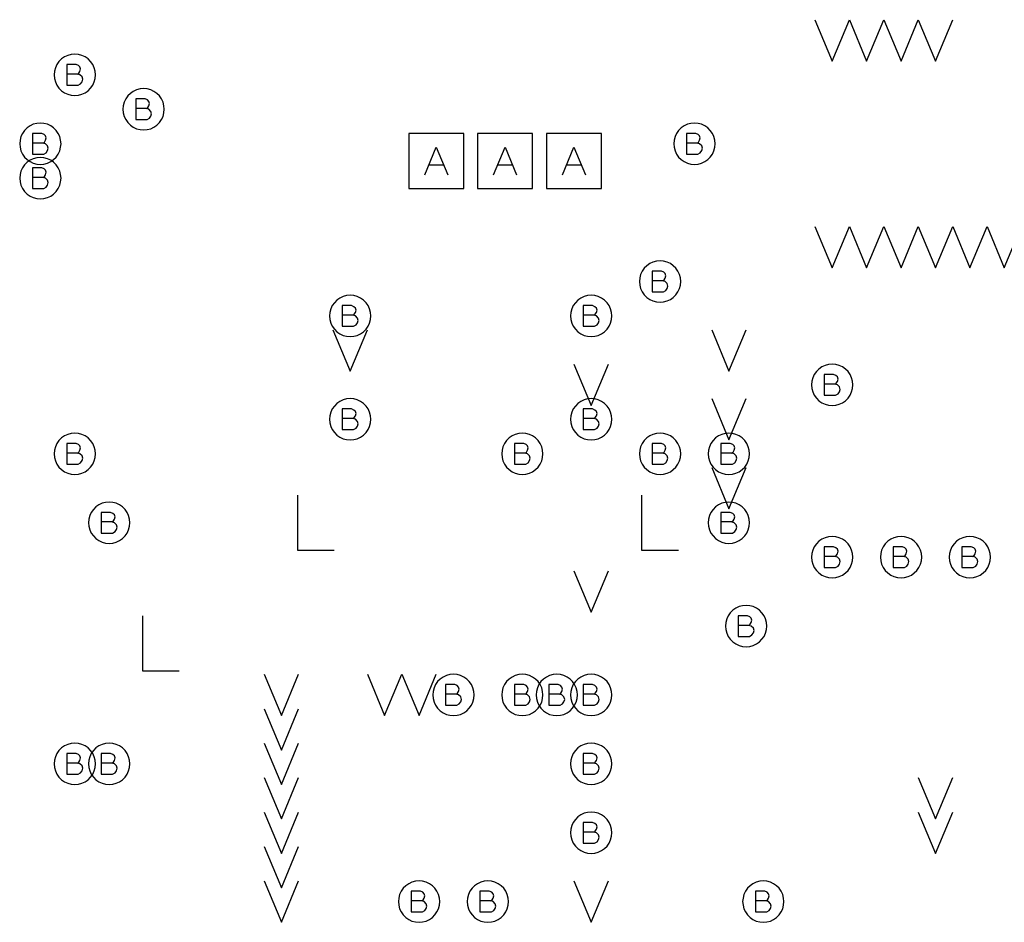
# Model space of a CAD drawing. Extents: x 280 to 610, y 250 to 460.
# Tile 25 of 53: x 384 to 398, y 307 to 320. Entities that reach past the tile are written whole.
import ezdxf

# ---------------------------------------------------------------- set-up
doc = ezdxf.new("R2010")
doc.units = 0
doc.layers.add('RVP8-IFD_G_fab_art', color=2, linetype='CONTINUOUS')

msp = doc.modelspace()

# ---------------------------------------------------------------- linework, layer by layer
at = {"layer": 'RVP8-IFD_G_fab_art'}
for points in [[(395.55, 320.4), (395.8, 319.8), (396.05, 320.4), (396.3, 319.8), (396.55, 320.4), (396.8, 319.8), (397.05, 320.4), (397.3, 319.8), (397.55, 320.4)], [(384.84, 319.61), (384.86, 319.625), (384.875, 319.65), (384.885, 319.685), (384.875, 319.715), (384.855, 319.735), (384.82, 319.75), (384.685, 319.75), (384.685, 319.45), (384.85, 319.45), (384.885, 319.47), (384.905, 319.5), (384.915, 319.535), (384.905, 319.57), (384.875, 319.6), (384.84, 319.61), (384.685, 319.61)], [(385.84, 319.11), (385.86, 319.125), (385.875, 319.15), (385.885, 319.185), (385.875, 319.215), (385.855, 319.235), (385.82, 319.25), (385.685, 319.25), (385.685, 318.95), (385.85, 318.95), (385.885, 318.97), (385.905, 319), (385.915, 319.035), (385.905, 319.07), (385.875, 319.1), (385.84, 319.11), (385.685, 319.11)], [(384.34, 318.61), (384.36, 318.625), (384.375, 318.65), (384.385, 318.685), (384.375, 318.715), (384.355, 318.735), (384.32, 318.75), (384.185, 318.75), (384.185, 318.45), (384.35, 318.45), (384.385, 318.47), (384.405, 318.5), (384.415, 318.535), (384.405, 318.57), (384.375, 318.6), (384.34, 318.61), (384.185, 318.61)], [(393.84, 318.61), (393.86, 318.625), (393.875, 318.65), (393.885, 318.685), (393.875, 318.715), (393.855, 318.735), (393.82, 318.75), (393.685, 318.75), (393.685, 318.45), (393.85, 318.45), (393.885, 318.47), (393.905, 318.5), (393.915, 318.535), (393.905, 318.57), (393.875, 318.6), (393.84, 318.61), (393.685, 318.61)], [(389.883, 318.15), (390.05, 318.55), (390.217, 318.15)], [(390.883, 318.15), (391.05, 318.55), (391.217, 318.15)], [(391.883, 318.15), (392.05, 318.55), (392.217, 318.15)], [(384.34, 318.11), (384.36, 318.125), (384.375, 318.15), (384.385, 318.185), (384.375, 318.215), (384.355, 318.235), (384.32, 318.25), (384.185, 318.25), (384.185, 317.95), (384.35, 317.95), (384.385, 317.97), (384.405, 318), (384.415, 318.035), (384.405, 318.07), (384.375, 318.1), (384.34, 318.11), (384.185, 318.11)], [(390.157, 318.29), (389.943, 318.29)], [(391.157, 318.29), (390.943, 318.29)], [(392.157, 318.29), (391.943, 318.29)], [(395.55, 317.4), (395.8, 316.8), (396.05, 317.4)], [(396.05, 317.4), (396.3, 316.8), (396.55, 317.4)], [(396.55, 317.4), (396.8, 316.8), (397.05, 317.4)], [(397.05, 317.4), (397.3, 316.8), (397.55, 317.4)], [(397.55, 317.4), (397.8, 316.8), (398.05, 317.4)], [(398.05, 317.4), (398.3, 316.8), (398.55, 317.4)], [(393.34, 316.61), (393.36, 316.625), (393.375, 316.65), (393.385, 316.685), (393.375, 316.715), (393.355, 316.735), (393.32, 316.75), (393.185, 316.75), (393.185, 316.45), (393.35, 316.45), (393.385, 316.47), (393.405, 316.5), (393.415, 316.535), (393.405, 316.57), (393.375, 316.6), (393.34, 316.61), (393.185, 316.61)], [(388.84, 316.11), (388.86, 316.125), (388.875, 316.15), (388.885, 316.185), (388.875, 316.215), (388.855, 316.235), (388.82, 316.25), (388.685, 316.25), (388.685, 315.95), (388.85, 315.95), (388.885, 315.97), (388.905, 316), (388.915, 316.035), (388.905, 316.07), (388.875, 316.1), (388.84, 316.11), (388.685, 316.11)], [(392.34, 316.11), (392.36, 316.125), (392.375, 316.15), (392.385, 316.185), (392.375, 316.215), (392.355, 316.235), (392.32, 316.25), (392.185, 316.25), (392.185, 315.95), (392.35, 315.95), (392.385, 315.97), (392.405, 316), (392.415, 316.035), (392.405, 316.07), (392.375, 316.1), (392.34, 316.11), (392.185, 316.11)], [(388.55, 315.9), (388.8, 315.3), (389.05, 315.9)], [(394.05, 315.9), (394.3, 315.3), (394.55, 315.9)], [(392.05, 315.4), (392.3, 314.8), (392.55, 315.4)], [(395.84, 315.11), (395.86, 315.125), (395.875, 315.15), (395.885, 315.185), (395.875, 315.215), (395.855, 315.235), (395.82, 315.25), (395.685, 315.25), (395.685, 314.95), (395.85, 314.95), (395.885, 314.97), (395.905, 315), (395.915, 315.035), (395.905, 315.07), (395.875, 315.1), (395.84, 315.11), (395.685, 315.11)], [(394.05, 314.9), (394.3, 314.3), (394.55, 314.9)], [(388.84, 314.61), (388.86, 314.625), (388.875, 314.65), (388.885, 314.685), (388.875, 314.715), (388.855, 314.735), (388.82, 314.75), (388.685, 314.75), (388.685, 314.45), (388.85, 314.45), (388.885, 314.47), (388.905, 314.5), (388.915, 314.535), (388.905, 314.57), (388.875, 314.6), (388.84, 314.61), (388.685, 314.61)], [(392.34, 314.61), (392.36, 314.625), (392.375, 314.65), (392.385, 314.685), (392.375, 314.715), (392.355, 314.735), (392.32, 314.75), (392.185, 314.75), (392.185, 314.45), (392.35, 314.45), (392.385, 314.47), (392.405, 314.5), (392.415, 314.535), (392.405, 314.57), (392.375, 314.6), (392.34, 314.61), (392.185, 314.61)], [(384.84, 314.11), (384.86, 314.125), (384.875, 314.15), (384.885, 314.185), (384.875, 314.215), (384.855, 314.235), (384.82, 314.25), (384.685, 314.25), (384.685, 313.95), (384.85, 313.95), (384.885, 313.97), (384.905, 314), (384.915, 314.035), (384.905, 314.07), (384.875, 314.1), (384.84, 314.11), (384.685, 314.11)], [(391.34, 314.11), (391.36, 314.125), (391.375, 314.15), (391.385, 314.185), (391.375, 314.215), (391.355, 314.235), (391.32, 314.25), (391.185, 314.25), (391.185, 313.95), (391.35, 313.95), (391.385, 313.97), (391.405, 314), (391.415, 314.035), (391.405, 314.07), (391.375, 314.1), (391.34, 314.11), (391.185, 314.11)], [(393.34, 314.11), (393.36, 314.125), (393.375, 314.15), (393.385, 314.185), (393.375, 314.215), (393.355, 314.235), (393.32, 314.25), (393.185, 314.25), (393.185, 313.95), (393.35, 313.95), (393.385, 313.97), (393.405, 314), (393.415, 314.035), (393.405, 314.07), (393.375, 314.1), (393.34, 314.11), (393.185, 314.11)], [(394.34, 314.11), (394.36, 314.125), (394.375, 314.15), (394.385, 314.185), (394.375, 314.215), (394.355, 314.235), (394.32, 314.25), (394.185, 314.25), (394.185, 313.95), (394.35, 313.95), (394.385, 313.97), (394.405, 314), (394.415, 314.035), (394.405, 314.07), (394.375, 314.1), (394.34, 314.11), (394.185, 314.11)], [(394.05, 313.9), (394.3, 313.3), (394.55, 313.9)], [(388.033, 313.5), (388.033, 312.7), (388.567, 312.7)], [(393.033, 313.5), (393.033, 312.7), (393.567, 312.7)], [(385.34, 313.11), (385.36, 313.125), (385.375, 313.15), (385.385, 313.185), (385.375, 313.215), (385.355, 313.235), (385.32, 313.25), (385.185, 313.25), (385.185, 312.95), (385.35, 312.95), (385.385, 312.97), (385.405, 313), (385.415, 313.035), (385.405, 313.07), (385.375, 313.1), (385.34, 313.11), (385.185, 313.11)], [(394.34, 313.11), (394.36, 313.125), (394.375, 313.15), (394.385, 313.185), (394.375, 313.215), (394.355, 313.235), (394.32, 313.25), (394.185, 313.25), (394.185, 312.95), (394.35, 312.95), (394.385, 312.97), (394.405, 313), (394.415, 313.035), (394.405, 313.07), (394.375, 313.1), (394.34, 313.11), (394.185, 313.11)], [(395.84, 312.61), (395.86, 312.625), (395.875, 312.65), (395.885, 312.685), (395.875, 312.715), (395.855, 312.735), (395.82, 312.75), (395.685, 312.75), (395.685, 312.45), (395.85, 312.45), (395.885, 312.47), (395.905, 312.5), (395.915, 312.535), (395.905, 312.57), (395.875, 312.6), (395.84, 312.61), (395.685, 312.61)], [(396.84, 312.61), (396.86, 312.625), (396.875, 312.65), (396.885, 312.685), (396.875, 312.715), (396.855, 312.735), (396.82, 312.75), (396.685, 312.75), (396.685, 312.45), (396.85, 312.45), (396.885, 312.47), (396.905, 312.5), (396.915, 312.535), (396.905, 312.57), (396.875, 312.6), (396.84, 312.61), (396.685, 312.61)], [(397.84, 312.61), (397.86, 312.625), (397.875, 312.65), (397.885, 312.685), (397.875, 312.715), (397.855, 312.735), (397.82, 312.75), (397.685, 312.75), (397.685, 312.45), (397.85, 312.45), (397.885, 312.47), (397.905, 312.5), (397.915, 312.535), (397.905, 312.57), (397.875, 312.6), (397.84, 312.61), (397.685, 312.61)], [(392.05, 312.4), (392.3, 311.8), (392.55, 312.4)], [(385.783, 311.75), (385.783, 310.95), (386.317, 310.95)], [(394.59, 311.61), (394.61, 311.625), (394.625, 311.65), (394.635, 311.685), (394.625, 311.715), (394.605, 311.735), (394.57, 311.75), (394.435, 311.75), (394.435, 311.45), (394.6, 311.45), (394.635, 311.47), (394.655, 311.5), (394.665, 311.535), (394.655, 311.57), (394.625, 311.6), (394.59, 311.61), (394.435, 311.61)], [(387.55, 310.9), (387.8, 310.3), (388.05, 310.9)], [(389.05, 310.9), (389.3, 310.3), (389.55, 310.9)], [(389.55, 310.9), (389.8, 310.3), (390.05, 310.9)], [(390.34, 310.61), (390.36, 310.625), (390.375, 310.65), (390.385, 310.685), (390.375, 310.715), (390.355, 310.735), (390.32, 310.75), (390.185, 310.75), (390.185, 310.45), (390.35, 310.45), (390.385, 310.47), (390.405, 310.5), (390.415, 310.535), (390.405, 310.57), (390.375, 310.6), (390.34, 310.61), (390.185, 310.61)], [(391.34, 310.61), (391.36, 310.625), (391.375, 310.65), (391.385, 310.685), (391.375, 310.715), (391.355, 310.735), (391.32, 310.75), (391.185, 310.75), (391.185, 310.45), (391.35, 310.45), (391.385, 310.47), (391.405, 310.5), (391.415, 310.535), (391.405, 310.57), (391.375, 310.6), (391.34, 310.61), (391.185, 310.61)], [(391.84, 310.61), (391.86, 310.625), (391.875, 310.65), (391.885, 310.685), (391.875, 310.715), (391.855, 310.735), (391.82, 310.75), (391.685, 310.75), (391.685, 310.45), (391.85, 310.45), (391.885, 310.47), (391.905, 310.5), (391.915, 310.535), (391.905, 310.57), (391.875, 310.6), (391.84, 310.61), (391.685, 310.61)], [(392.34, 310.61), (392.36, 310.625), (392.375, 310.65), (392.385, 310.685), (392.375, 310.715), (392.355, 310.735), (392.32, 310.75), (392.185, 310.75), (392.185, 310.45), (392.35, 310.45), (392.385, 310.47), (392.405, 310.5), (392.415, 310.535), (392.405, 310.57), (392.375, 310.6), (392.34, 310.61), (392.185, 310.61)], [(387.55, 310.4), (387.8, 309.8), (388.05, 310.4)], [(387.55, 309.9), (387.8, 309.3), (388.05, 309.9)], [(384.84, 309.61), (384.86, 309.625), (384.875, 309.65), (384.885, 309.685), (384.875, 309.715), (384.855, 309.735), (384.82, 309.75), (384.685, 309.75), (384.685, 309.45), (384.85, 309.45), (384.885, 309.47), (384.905, 309.5), (384.915, 309.535), (384.905, 309.57), (384.875, 309.6), (384.84, 309.61), (384.685, 309.61)], [(385.34, 309.61), (385.36, 309.625), (385.375, 309.65), (385.385, 309.685), (385.375, 309.715), (385.355, 309.735), (385.32, 309.75), (385.185, 309.75), (385.185, 309.45), (385.35, 309.45), (385.385, 309.47), (385.405, 309.5), (385.415, 309.535), (385.405, 309.57), (385.375, 309.6), (385.34, 309.61), (385.185, 309.61)], [(392.34, 309.61), (392.36, 309.625), (392.375, 309.65), (392.385, 309.685), (392.375, 309.715), (392.355, 309.735), (392.32, 309.75), (392.185, 309.75), (392.185, 309.45), (392.35, 309.45), (392.385, 309.47), (392.405, 309.5), (392.415, 309.535), (392.405, 309.57), (392.375, 309.6), (392.34, 309.61), (392.185, 309.61)], [(387.55, 309.4), (387.8, 308.8), (388.05, 309.4)], [(397.05, 309.4), (397.3, 308.8), (397.55, 309.4)], [(387.55, 308.9), (387.8, 308.3), (388.05, 308.9)], [(397.05, 308.9), (397.3, 308.3), (397.55, 308.9)], [(392.34, 308.61), (392.36, 308.625), (392.375, 308.65), (392.385, 308.685), (392.375, 308.715), (392.355, 308.735), (392.32, 308.75), (392.185, 308.75), (392.185, 308.45), (392.35, 308.45), (392.385, 308.47), (392.405, 308.5), (392.415, 308.535), (392.405, 308.57), (392.375, 308.6), (392.34, 308.61), (392.185, 308.61)], [(387.55, 308.4), (387.8, 307.8), (388.05, 308.4)], [(387.55, 307.9), (387.8, 307.3), (388.05, 307.9)], [(392.05, 307.9), (392.3, 307.3), (392.55, 307.9)], [(389.84, 307.61), (389.86, 307.625), (389.875, 307.65), (389.885, 307.685), (389.875, 307.715), (389.855, 307.735), (389.82, 307.75), (389.685, 307.75), (389.685, 307.45), (389.85, 307.45), (389.885, 307.47), (389.905, 307.5), (389.915, 307.535), (389.905, 307.57), (389.875, 307.6), (389.84, 307.61), (389.685, 307.61)], [(390.84, 307.61), (390.86, 307.625), (390.875, 307.65), (390.885, 307.685), (390.875, 307.715), (390.855, 307.735), (390.82, 307.75), (390.685, 307.75), (390.685, 307.45), (390.85, 307.45), (390.885, 307.47), (390.905, 307.5), (390.915, 307.535), (390.905, 307.57), (390.875, 307.6), (390.84, 307.61), (390.685, 307.61)], [(394.84, 307.61), (394.86, 307.625), (394.875, 307.65), (394.885, 307.685), (394.875, 307.715), (394.855, 307.735), (394.82, 307.75), (394.685, 307.75), (394.685, 307.45), (394.85, 307.45), (394.885, 307.47), (394.905, 307.5), (394.915, 307.535), (394.905, 307.57), (394.875, 307.6), (394.84, 307.61), (394.685, 307.61)]]:
    msp.add_lwpolyline(points, dxfattribs=at)
for points in [[(385.1, 319.6), (385.095, 319.652), (385.082, 319.703), (385.06, 319.75), (385.03, 319.793), (384.993, 319.83), (384.95, 319.86), (384.903, 319.882), (384.852, 319.895), (384.8, 319.9), (384.748, 319.895), (384.697, 319.882), (384.65, 319.86), (384.607, 319.83), (384.57, 319.793), (384.54, 319.75), (384.518, 319.703), (384.505, 319.652), (384.5, 319.6), (384.505, 319.548), (384.518, 319.497), (384.54, 319.45), (384.57, 319.407), (384.607, 319.37), (384.65, 319.34), (384.697, 319.318), (384.748, 319.305), (384.8, 319.3), (384.852, 319.305), (384.903, 319.318), (384.95, 319.34), (384.993, 319.37), (385.03, 319.407), (385.06, 319.45), (385.082, 319.497), (385.095, 319.548), (385.1, 319.6)], [(386.1, 319.1), (386.095, 319.152), (386.082, 319.203), (386.06, 319.25), (386.03, 319.293), (385.993, 319.33), (385.95, 319.36), (385.903, 319.382), (385.852, 319.395), (385.8, 319.4), (385.748, 319.395), (385.697, 319.382), (385.65, 319.36), (385.607, 319.33), (385.57, 319.293), (385.54, 319.25), (385.518, 319.203), (385.505, 319.152), (385.5, 319.1), (385.505, 319.048), (385.518, 318.997), (385.54, 318.95), (385.57, 318.907), (385.607, 318.87), (385.65, 318.84), (385.697, 318.818), (385.748, 318.805), (385.8, 318.8), (385.852, 318.805), (385.903, 318.818), (385.95, 318.84), (385.993, 318.87), (386.03, 318.907), (386.06, 318.95), (386.082, 318.997), (386.095, 319.048), (386.1, 319.1)], [(384.6, 318.6), (384.595, 318.652), (384.582, 318.703), (384.56, 318.75), (384.53, 318.793), (384.493, 318.83), (384.45, 318.86), (384.403, 318.882), (384.352, 318.895), (384.3, 318.9), (384.248, 318.895), (384.197, 318.882), (384.15, 318.86), (384.107, 318.83), (384.07, 318.793), (384.04, 318.75), (384.018, 318.703), (384.005, 318.652), (384, 318.6), (384.005, 318.548), (384.018, 318.497), (384.04, 318.45), (384.07, 318.407), (384.107, 318.37), (384.15, 318.34), (384.197, 318.318), (384.248, 318.305), (384.3, 318.3), (384.352, 318.305), (384.403, 318.318), (384.45, 318.34), (384.493, 318.37), (384.53, 318.407), (384.56, 318.45), (384.582, 318.497), (384.595, 318.548), (384.6, 318.6)], [(394.1, 318.6), (394.095, 318.652), (394.082, 318.703), (394.06, 318.75), (394.03, 318.793), (393.993, 318.83), (393.95, 318.86), (393.903, 318.882), (393.852, 318.895), (393.8, 318.9), (393.748, 318.895), (393.697, 318.882), (393.65, 318.86), (393.607, 318.83), (393.57, 318.793), (393.54, 318.75), (393.518, 318.703), (393.505, 318.652), (393.5, 318.6), (393.505, 318.548), (393.518, 318.497), (393.54, 318.45), (393.57, 318.407), (393.607, 318.37), (393.65, 318.34), (393.697, 318.318), (393.748, 318.305), (393.8, 318.3), (393.852, 318.305), (393.903, 318.318), (393.95, 318.34), (393.993, 318.37), (394.03, 318.407), (394.06, 318.45), (394.082, 318.497), (394.095, 318.548), (394.1, 318.6)], [(389.65, 317.95), (390.45, 317.95), (390.45, 318.75), (389.65, 318.75), (389.65, 317.95)], [(390.65, 317.95), (391.45, 317.95), (391.45, 318.75), (390.65, 318.75), (390.65, 317.95)], [(391.65, 317.95), (392.45, 317.95), (392.45, 318.75), (391.65, 318.75), (391.65, 317.95)], [(384.6, 318.1), (384.595, 318.152), (384.582, 318.203), (384.56, 318.25), (384.53, 318.293), (384.493, 318.33), (384.45, 318.36), (384.403, 318.382), (384.352, 318.395), (384.3, 318.4), (384.248, 318.395), (384.197, 318.382), (384.15, 318.36), (384.107, 318.33), (384.07, 318.293), (384.04, 318.25), (384.018, 318.203), (384.005, 318.152), (384, 318.1), (384.005, 318.048), (384.018, 317.997), (384.04, 317.95), (384.07, 317.907), (384.107, 317.87), (384.15, 317.84), (384.197, 317.818), (384.248, 317.805), (384.3, 317.8), (384.352, 317.805), (384.403, 317.818), (384.45, 317.84), (384.493, 317.87), (384.53, 317.907), (384.56, 317.95), (384.582, 317.997), (384.595, 318.048), (384.6, 318.1)], [(393.6, 316.6), (393.595, 316.652), (393.582, 316.703), (393.56, 316.75), (393.53, 316.793), (393.493, 316.83), (393.45, 316.86), (393.403, 316.882), (393.352, 316.895), (393.3, 316.9), (393.248, 316.895), (393.197, 316.882), (393.15, 316.86), (393.107, 316.83), (393.07, 316.793), (393.04, 316.75), (393.018, 316.703), (393.005, 316.652), (393, 316.6), (393.005, 316.548), (393.018, 316.497), (393.04, 316.45), (393.07, 316.407), (393.107, 316.37), (393.15, 316.34), (393.197, 316.318), (393.248, 316.305), (393.3, 316.3), (393.352, 316.305), (393.403, 316.318), (393.45, 316.34), (393.493, 316.37), (393.53, 316.407), (393.56, 316.45), (393.582, 316.497), (393.595, 316.548), (393.6, 316.6)], [(389.1, 316.1), (389.095, 316.152), (389.082, 316.203), (389.06, 316.25), (389.03, 316.293), (388.993, 316.33), (388.95, 316.36), (388.903, 316.382), (388.852, 316.395), (388.8, 316.4), (388.748, 316.395), (388.697, 316.382), (388.65, 316.36), (388.607, 316.33), (388.57, 316.293), (388.54, 316.25), (388.518, 316.203), (388.505, 316.152), (388.5, 316.1), (388.505, 316.048), (388.518, 315.997), (388.54, 315.95), (388.57, 315.907), (388.607, 315.87), (388.65, 315.84), (388.697, 315.818), (388.748, 315.805), (388.8, 315.8), (388.852, 315.805), (388.903, 315.818), (388.95, 315.84), (388.993, 315.87), (389.03, 315.907), (389.06, 315.95), (389.082, 315.997), (389.095, 316.048), (389.1, 316.1)], [(392.6, 316.1), (392.595, 316.152), (392.582, 316.203), (392.56, 316.25), (392.53, 316.293), (392.493, 316.33), (392.45, 316.36), (392.403, 316.382), (392.352, 316.395), (392.3, 316.4), (392.248, 316.395), (392.197, 316.382), (392.15, 316.36), (392.107, 316.33), (392.07, 316.293), (392.04, 316.25), (392.018, 316.203), (392.005, 316.152), (392, 316.1), (392.005, 316.048), (392.018, 315.997), (392.04, 315.95), (392.07, 315.907), (392.107, 315.87), (392.15, 315.84), (392.197, 315.818), (392.248, 315.805), (392.3, 315.8), (392.352, 315.805), (392.403, 315.818), (392.45, 315.84), (392.493, 315.87), (392.53, 315.907), (392.56, 315.95), (392.582, 315.997), (392.595, 316.048), (392.6, 316.1)], [(396.1, 315.1), (396.095, 315.152), (396.082, 315.203), (396.06, 315.25), (396.03, 315.293), (395.993, 315.33), (395.95, 315.36), (395.903, 315.382), (395.852, 315.395), (395.8, 315.4), (395.748, 315.395), (395.697, 315.382), (395.65, 315.36), (395.607, 315.33), (395.57, 315.293), (395.54, 315.25), (395.518, 315.203), (395.505, 315.152), (395.5, 315.1), (395.505, 315.048), (395.518, 314.997), (395.54, 314.95), (395.57, 314.907), (395.607, 314.87), (395.65, 314.84), (395.697, 314.818), (395.748, 314.805), (395.8, 314.8), (395.852, 314.805), (395.903, 314.818), (395.95, 314.84), (395.993, 314.87), (396.03, 314.907), (396.06, 314.95), (396.082, 314.997), (396.095, 315.048), (396.1, 315.1)], [(389.1, 314.6), (389.095, 314.652), (389.082, 314.703), (389.06, 314.75), (389.03, 314.793), (388.993, 314.83), (388.95, 314.86), (388.903, 314.882), (388.852, 314.895), (388.8, 314.9), (388.748, 314.895), (388.697, 314.882), (388.65, 314.86), (388.607, 314.83), (388.57, 314.793), (388.54, 314.75), (388.518, 314.703), (388.505, 314.652), (388.5, 314.6), (388.505, 314.548), (388.518, 314.497), (388.54, 314.45), (388.57, 314.407), (388.607, 314.37), (388.65, 314.34), (388.697, 314.318), (388.748, 314.305), (388.8, 314.3), (388.852, 314.305), (388.903, 314.318), (388.95, 314.34), (388.993, 314.37), (389.03, 314.407), (389.06, 314.45), (389.082, 314.497), (389.095, 314.548), (389.1, 314.6)], [(392.6, 314.6), (392.595, 314.652), (392.582, 314.703), (392.56, 314.75), (392.53, 314.793), (392.493, 314.83), (392.45, 314.86), (392.403, 314.882), (392.352, 314.895), (392.3, 314.9), (392.248, 314.895), (392.197, 314.882), (392.15, 314.86), (392.107, 314.83), (392.07, 314.793), (392.04, 314.75), (392.018, 314.703), (392.005, 314.652), (392, 314.6), (392.005, 314.548), (392.018, 314.497), (392.04, 314.45), (392.07, 314.407), (392.107, 314.37), (392.15, 314.34), (392.197, 314.318), (392.248, 314.305), (392.3, 314.3), (392.352, 314.305), (392.403, 314.318), (392.45, 314.34), (392.493, 314.37), (392.53, 314.407), (392.56, 314.45), (392.582, 314.497), (392.595, 314.548), (392.6, 314.6)], [(385.1, 314.1), (385.095, 314.152), (385.082, 314.203), (385.06, 314.25), (385.03, 314.293), (384.993, 314.33), (384.95, 314.36), (384.903, 314.382), (384.852, 314.395), (384.8, 314.4), (384.748, 314.395), (384.697, 314.382), (384.65, 314.36), (384.607, 314.33), (384.57, 314.293), (384.54, 314.25), (384.518, 314.203), (384.505, 314.152), (384.5, 314.1), (384.505, 314.048), (384.518, 313.997), (384.54, 313.95), (384.57, 313.907), (384.607, 313.87), (384.65, 313.84), (384.697, 313.818), (384.748, 313.805), (384.8, 313.8), (384.852, 313.805), (384.903, 313.818), (384.95, 313.84), (384.993, 313.87), (385.03, 313.907), (385.06, 313.95), (385.082, 313.997), (385.095, 314.048), (385.1, 314.1)], [(391.6, 314.1), (391.595, 314.152), (391.582, 314.203), (391.56, 314.25), (391.53, 314.293), (391.493, 314.33), (391.45, 314.36), (391.403, 314.382), (391.352, 314.395), (391.3, 314.4), (391.248, 314.395), (391.197, 314.382), (391.15, 314.36), (391.107, 314.33), (391.07, 314.293), (391.04, 314.25), (391.018, 314.203), (391.005, 314.152), (391, 314.1), (391.005, 314.048), (391.018, 313.997), (391.04, 313.95), (391.07, 313.907), (391.107, 313.87), (391.15, 313.84), (391.197, 313.818), (391.248, 313.805), (391.3, 313.8), (391.352, 313.805), (391.403, 313.818), (391.45, 313.84), (391.493, 313.87), (391.53, 313.907), (391.56, 313.95), (391.582, 313.997), (391.595, 314.048), (391.6, 314.1)], [(393.6, 314.1), (393.595, 314.152), (393.582, 314.203), (393.56, 314.25), (393.53, 314.293), (393.493, 314.33), (393.45, 314.36), (393.403, 314.382), (393.352, 314.395), (393.3, 314.4), (393.248, 314.395), (393.197, 314.382), (393.15, 314.36), (393.107, 314.33), (393.07, 314.293), (393.04, 314.25), (393.018, 314.203), (393.005, 314.152), (393, 314.1), (393.005, 314.048), (393.018, 313.997), (393.04, 313.95), (393.07, 313.907), (393.107, 313.87), (393.15, 313.84), (393.197, 313.818), (393.248, 313.805), (393.3, 313.8), (393.352, 313.805), (393.403, 313.818), (393.45, 313.84), (393.493, 313.87), (393.53, 313.907), (393.56, 313.95), (393.582, 313.997), (393.595, 314.048), (393.6, 314.1)], [(394.6, 314.1), (394.595, 314.152), (394.582, 314.203), (394.56, 314.25), (394.53, 314.293), (394.493, 314.33), (394.45, 314.36), (394.403, 314.382), (394.352, 314.395), (394.3, 314.4), (394.248, 314.395), (394.197, 314.382), (394.15, 314.36), (394.107, 314.33), (394.07, 314.293), (394.04, 314.25), (394.018, 314.203), (394.005, 314.152), (394, 314.1), (394.005, 314.048), (394.018, 313.997), (394.04, 313.95), (394.07, 313.907), (394.107, 313.87), (394.15, 313.84), (394.197, 313.818), (394.248, 313.805), (394.3, 313.8), (394.352, 313.805), (394.403, 313.818), (394.45, 313.84), (394.493, 313.87), (394.53, 313.907), (394.56, 313.95), (394.582, 313.997), (394.595, 314.048), (394.6, 314.1)], [(385.6, 313.1), (385.595, 313.152), (385.582, 313.203), (385.56, 313.25), (385.53, 313.293), (385.493, 313.33), (385.45, 313.36), (385.403, 313.382), (385.352, 313.395), (385.3, 313.4), (385.248, 313.395), (385.197, 313.382), (385.15, 313.36), (385.107, 313.33), (385.07, 313.293), (385.04, 313.25), (385.018, 313.203), (385.005, 313.152), (385, 313.1), (385.005, 313.048), (385.018, 312.997), (385.04, 312.95), (385.07, 312.907), (385.107, 312.87), (385.15, 312.84), (385.197, 312.818), (385.248, 312.805), (385.3, 312.8), (385.352, 312.805), (385.403, 312.818), (385.45, 312.84), (385.493, 312.87), (385.53, 312.907), (385.56, 312.95), (385.582, 312.997), (385.595, 313.048), (385.6, 313.1)], [(394.6, 313.1), (394.595, 313.152), (394.582, 313.203), (394.56, 313.25), (394.53, 313.293), (394.493, 313.33), (394.45, 313.36), (394.403, 313.382), (394.352, 313.395), (394.3, 313.4), (394.248, 313.395), (394.197, 313.382), (394.15, 313.36), (394.107, 313.33), (394.07, 313.293), (394.04, 313.25), (394.018, 313.203), (394.005, 313.152), (394, 313.1), (394.005, 313.048), (394.018, 312.997), (394.04, 312.95), (394.07, 312.907), (394.107, 312.87), (394.15, 312.84), (394.197, 312.818), (394.248, 312.805), (394.3, 312.8), (394.352, 312.805), (394.403, 312.818), (394.45, 312.84), (394.493, 312.87), (394.53, 312.907), (394.56, 312.95), (394.582, 312.997), (394.595, 313.048), (394.6, 313.1)], [(396.1, 312.6), (396.095, 312.652), (396.082, 312.703), (396.06, 312.75), (396.03, 312.793), (395.993, 312.83), (395.95, 312.86), (395.903, 312.882), (395.852, 312.895), (395.8, 312.9), (395.748, 312.895), (395.697, 312.882), (395.65, 312.86), (395.607, 312.83), (395.57, 312.793), (395.54, 312.75), (395.518, 312.703), (395.505, 312.652), (395.5, 312.6), (395.505, 312.548), (395.518, 312.497), (395.54, 312.45), (395.57, 312.407), (395.607, 312.37), (395.65, 312.34), (395.697, 312.318), (395.748, 312.305), (395.8, 312.3), (395.852, 312.305), (395.903, 312.318), (395.95, 312.34), (395.993, 312.37), (396.03, 312.407), (396.06, 312.45), (396.082, 312.497), (396.095, 312.548), (396.1, 312.6)], [(397.1, 312.6), (397.095, 312.652), (397.082, 312.703), (397.06, 312.75), (397.03, 312.793), (396.993, 312.83), (396.95, 312.86), (396.903, 312.882), (396.852, 312.895), (396.8, 312.9), (396.748, 312.895), (396.697, 312.882), (396.65, 312.86), (396.607, 312.83), (396.57, 312.793), (396.54, 312.75), (396.518, 312.703), (396.505, 312.652), (396.5, 312.6), (396.505, 312.548), (396.518, 312.497), (396.54, 312.45), (396.57, 312.407), (396.607, 312.37), (396.65, 312.34), (396.697, 312.318), (396.748, 312.305), (396.8, 312.3), (396.852, 312.305), (396.903, 312.318), (396.95, 312.34), (396.993, 312.37), (397.03, 312.407), (397.06, 312.45), (397.082, 312.497), (397.095, 312.548), (397.1, 312.6)], [(398.1, 312.6), (398.095, 312.652), (398.082, 312.703), (398.06, 312.75), (398.03, 312.793), (397.993, 312.83), (397.95, 312.86), (397.903, 312.882), (397.852, 312.895), (397.8, 312.9), (397.748, 312.895), (397.697, 312.882), (397.65, 312.86), (397.607, 312.83), (397.57, 312.793), (397.54, 312.75), (397.518, 312.703), (397.505, 312.652), (397.5, 312.6), (397.505, 312.548), (397.518, 312.497), (397.54, 312.45), (397.57, 312.407), (397.607, 312.37), (397.65, 312.34), (397.697, 312.318), (397.748, 312.305), (397.8, 312.3), (397.852, 312.305), (397.903, 312.318), (397.95, 312.34), (397.993, 312.37), (398.03, 312.407), (398.06, 312.45), (398.082, 312.497), (398.095, 312.548), (398.1, 312.6)], [(394.85, 311.6), (394.845, 311.652), (394.832, 311.703), (394.81, 311.75), (394.78, 311.793), (394.743, 311.83), (394.7, 311.86), (394.653, 311.882), (394.602, 311.895), (394.55, 311.9), (394.498, 311.895), (394.447, 311.882), (394.4, 311.86), (394.357, 311.83), (394.32, 311.793), (394.29, 311.75), (394.268, 311.703), (394.255, 311.652), (394.25, 311.6), (394.255, 311.548), (394.268, 311.497), (394.29, 311.45), (394.32, 311.407), (394.357, 311.37), (394.4, 311.34), (394.447, 311.318), (394.498, 311.305), (394.55, 311.3), (394.602, 311.305), (394.653, 311.318), (394.7, 311.34), (394.743, 311.37), (394.78, 311.407), (394.81, 311.45), (394.832, 311.497), (394.845, 311.548), (394.85, 311.6)], [(390.6, 310.6), (390.595, 310.652), (390.582, 310.703), (390.56, 310.75), (390.53, 310.793), (390.493, 310.83), (390.45, 310.86), (390.403, 310.882), (390.352, 310.895), (390.3, 310.9), (390.248, 310.895), (390.197, 310.882), (390.15, 310.86), (390.107, 310.83), (390.07, 310.793), (390.04, 310.75), (390.018, 310.703), (390.005, 310.652), (390, 310.6), (390.005, 310.548), (390.018, 310.497), (390.04, 310.45), (390.07, 310.407), (390.107, 310.37), (390.15, 310.34), (390.197, 310.318), (390.248, 310.305), (390.3, 310.3), (390.352, 310.305), (390.403, 310.318), (390.45, 310.34), (390.493, 310.37), (390.53, 310.407), (390.56, 310.45), (390.582, 310.497), (390.595, 310.548), (390.6, 310.6)], [(391.6, 310.6), (391.595, 310.652), (391.582, 310.703), (391.56, 310.75), (391.53, 310.793), (391.493, 310.83), (391.45, 310.86), (391.403, 310.882), (391.352, 310.895), (391.3, 310.9), (391.248, 310.895), (391.197, 310.882), (391.15, 310.86), (391.107, 310.83), (391.07, 310.793), (391.04, 310.75), (391.018, 310.703), (391.005, 310.652), (391, 310.6), (391.005, 310.548), (391.018, 310.497), (391.04, 310.45), (391.07, 310.407), (391.107, 310.37), (391.15, 310.34), (391.197, 310.318), (391.248, 310.305), (391.3, 310.3), (391.352, 310.305), (391.403, 310.318), (391.45, 310.34), (391.493, 310.37), (391.53, 310.407), (391.56, 310.45), (391.582, 310.497), (391.595, 310.548), (391.6, 310.6)], [(392.1, 310.6), (392.095, 310.652), (392.082, 310.703), (392.06, 310.75), (392.03, 310.793), (391.993, 310.83), (391.95, 310.86), (391.903, 310.882), (391.852, 310.895), (391.8, 310.9), (391.748, 310.895), (391.697, 310.882), (391.65, 310.86), (391.607, 310.83), (391.57, 310.793), (391.54, 310.75), (391.518, 310.703), (391.505, 310.652), (391.5, 310.6), (391.505, 310.548), (391.518, 310.497), (391.54, 310.45), (391.57, 310.407), (391.607, 310.37), (391.65, 310.34), (391.697, 310.318), (391.748, 310.305), (391.8, 310.3), (391.852, 310.305), (391.903, 310.318), (391.95, 310.34), (391.993, 310.37), (392.03, 310.407), (392.06, 310.45), (392.082, 310.497), (392.095, 310.548), (392.1, 310.6)], [(392.6, 310.6), (392.595, 310.652), (392.582, 310.703), (392.56, 310.75), (392.53, 310.793), (392.493, 310.83), (392.45, 310.86), (392.403, 310.882), (392.352, 310.895), (392.3, 310.9), (392.248, 310.895), (392.197, 310.882), (392.15, 310.86), (392.107, 310.83), (392.07, 310.793), (392.04, 310.75), (392.018, 310.703), (392.005, 310.652), (392, 310.6), (392.005, 310.548), (392.018, 310.497), (392.04, 310.45), (392.07, 310.407), (392.107, 310.37), (392.15, 310.34), (392.197, 310.318), (392.248, 310.305), (392.3, 310.3), (392.352, 310.305), (392.403, 310.318), (392.45, 310.34), (392.493, 310.37), (392.53, 310.407), (392.56, 310.45), (392.582, 310.497), (392.595, 310.548), (392.6, 310.6)], [(385.1, 309.6), (385.095, 309.652), (385.082, 309.703), (385.06, 309.75), (385.03, 309.793), (384.993, 309.83), (384.95, 309.86), (384.903, 309.882), (384.852, 309.895), (384.8, 309.9), (384.748, 309.895), (384.697, 309.882), (384.65, 309.86), (384.607, 309.83), (384.57, 309.793), (384.54, 309.75), (384.518, 309.703), (384.505, 309.652), (384.5, 309.6), (384.505, 309.548), (384.518, 309.497), (384.54, 309.45), (384.57, 309.407), (384.607, 309.37), (384.65, 309.34), (384.697, 309.318), (384.748, 309.305), (384.8, 309.3), (384.852, 309.305), (384.903, 309.318), (384.95, 309.34), (384.993, 309.37), (385.03, 309.407), (385.06, 309.45), (385.082, 309.497), (385.095, 309.548), (385.1, 309.6)], [(385.6, 309.6), (385.595, 309.652), (385.582, 309.703), (385.56, 309.75), (385.53, 309.793), (385.493, 309.83), (385.45, 309.86), (385.403, 309.882), (385.352, 309.895), (385.3, 309.9), (385.248, 309.895), (385.197, 309.882), (385.15, 309.86), (385.107, 309.83), (385.07, 309.793), (385.04, 309.75), (385.018, 309.703), (385.005, 309.652), (385, 309.6), (385.005, 309.548), (385.018, 309.497), (385.04, 309.45), (385.07, 309.407), (385.107, 309.37), (385.15, 309.34), (385.197, 309.318), (385.248, 309.305), (385.3, 309.3), (385.352, 309.305), (385.403, 309.318), (385.45, 309.34), (385.493, 309.37), (385.53, 309.407), (385.56, 309.45), (385.582, 309.497), (385.595, 309.548), (385.6, 309.6)], [(392.6, 309.6), (392.595, 309.652), (392.582, 309.703), (392.56, 309.75), (392.53, 309.793), (392.493, 309.83), (392.45, 309.86), (392.403, 309.882), (392.352, 309.895), (392.3, 309.9), (392.248, 309.895), (392.197, 309.882), (392.15, 309.86), (392.107, 309.83), (392.07, 309.793), (392.04, 309.75), (392.018, 309.703), (392.005, 309.652), (392, 309.6), (392.005, 309.548), (392.018, 309.497), (392.04, 309.45), (392.07, 309.407), (392.107, 309.37), (392.15, 309.34), (392.197, 309.318), (392.248, 309.305), (392.3, 309.3), (392.352, 309.305), (392.403, 309.318), (392.45, 309.34), (392.493, 309.37), (392.53, 309.407), (392.56, 309.45), (392.582, 309.497), (392.595, 309.548), (392.6, 309.6)], [(392.6, 308.6), (392.595, 308.652), (392.582, 308.703), (392.56, 308.75), (392.53, 308.793), (392.493, 308.83), (392.45, 308.86), (392.403, 308.882), (392.352, 308.895), (392.3, 308.9), (392.248, 308.895), (392.197, 308.882), (392.15, 308.86), (392.107, 308.83), (392.07, 308.793), (392.04, 308.75), (392.018, 308.703), (392.005, 308.652), (392, 308.6), (392.005, 308.548), (392.018, 308.497), (392.04, 308.45), (392.07, 308.407), (392.107, 308.37), (392.15, 308.34), (392.197, 308.318), (392.248, 308.305), (392.3, 308.3), (392.352, 308.305), (392.403, 308.318), (392.45, 308.34), (392.493, 308.37), (392.53, 308.407), (392.56, 308.45), (392.582, 308.497), (392.595, 308.548), (392.6, 308.6)], [(390.1, 307.6), (390.095, 307.652), (390.082, 307.703), (390.06, 307.75), (390.03, 307.793), (389.993, 307.83), (389.95, 307.86), (389.903, 307.882), (389.852, 307.895), (389.8, 307.9), (389.748, 307.895), (389.697, 307.882), (389.65, 307.86), (389.607, 307.83), (389.57, 307.793), (389.54, 307.75), (389.518, 307.703), (389.505, 307.652), (389.5, 307.6), (389.505, 307.548), (389.518, 307.497), (389.54, 307.45), (389.57, 307.407), (389.607, 307.37), (389.65, 307.34), (389.697, 307.318), (389.748, 307.305), (389.8, 307.3), (389.852, 307.305), (389.903, 307.318), (389.95, 307.34), (389.993, 307.37), (390.03, 307.407), (390.06, 307.45), (390.082, 307.497), (390.095, 307.548), (390.1, 307.6)], [(391.1, 307.6), (391.095, 307.652), (391.082, 307.703), (391.06, 307.75), (391.03, 307.793), (390.993, 307.83), (390.95, 307.86), (390.903, 307.882), (390.852, 307.895), (390.8, 307.9), (390.748, 307.895), (390.697, 307.882), (390.65, 307.86), (390.607, 307.83), (390.57, 307.793), (390.54, 307.75), (390.518, 307.703), (390.505, 307.652), (390.5, 307.6), (390.505, 307.548), (390.518, 307.497), (390.54, 307.45), (390.57, 307.407), (390.607, 307.37), (390.65, 307.34), (390.697, 307.318), (390.748, 307.305), (390.8, 307.3), (390.852, 307.305), (390.903, 307.318), (390.95, 307.34), (390.993, 307.37), (391.03, 307.407), (391.06, 307.45), (391.082, 307.497), (391.095, 307.548), (391.1, 307.6)], [(395.1, 307.6), (395.095, 307.652), (395.082, 307.703), (395.06, 307.75), (395.03, 307.793), (394.993, 307.83), (394.95, 307.86), (394.903, 307.882), (394.852, 307.895), (394.8, 307.9), (394.748, 307.895), (394.697, 307.882), (394.65, 307.86), (394.607, 307.83), (394.57, 307.793), (394.54, 307.75), (394.518, 307.703), (394.505, 307.652), (394.5, 307.6), (394.505, 307.548), (394.518, 307.497), (394.54, 307.45), (394.57, 307.407), (394.607, 307.37), (394.65, 307.34), (394.697, 307.318), (394.748, 307.305), (394.8, 307.3), (394.852, 307.305), (394.903, 307.318), (394.95, 307.34), (394.993, 307.37), (395.03, 307.407), (395.06, 307.45), (395.082, 307.497), (395.095, 307.548), (395.1, 307.6)]]:
    msp.add_lwpolyline(points, close=True, dxfattribs=at)

doc.saveas('drawing.dxf')
